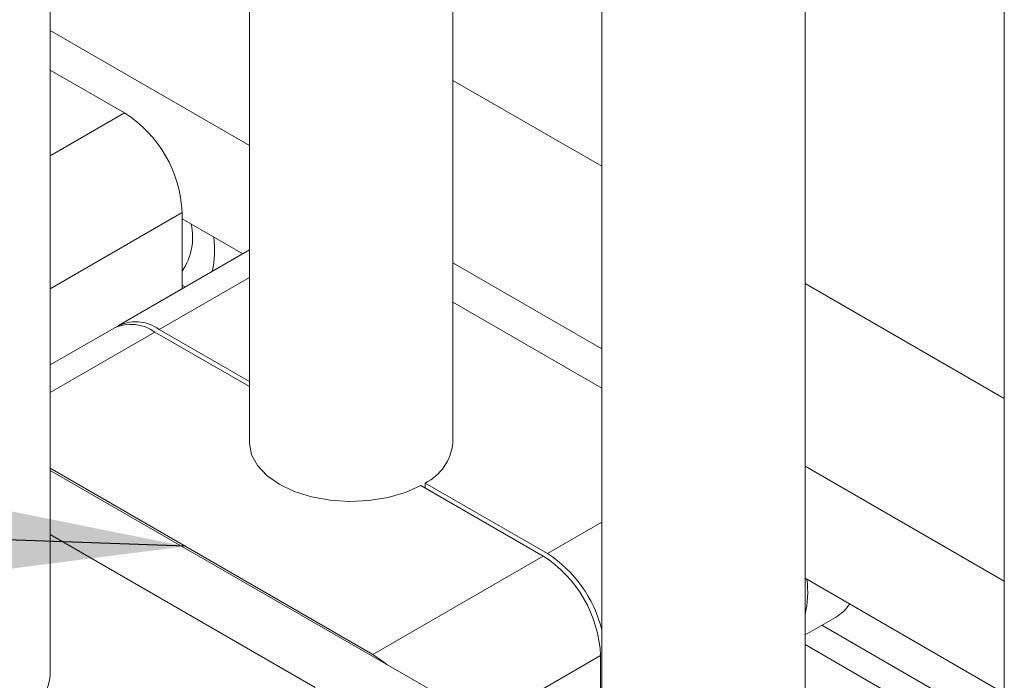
# Model space of a CAD drawing. Header units: millimetres. Extents: x 525 to 29324, y 175 to 20618.
# Tile 36 of 256: x 4898 to 5237, y 6113 to 6340. Entities that reach past the tile are written whole.
import ezdxf

# ---------------------------------------------------------------- set-up
doc = ezdxf.new("R2010")
doc.units = ezdxf.units.MM
doc.linetypes.add('SLD-Continua', pattern=[0])
doc.layers.add('COTAS', color=1, linetype='SLD-Continua')
doc.styles.get("Standard").update_dxf_attribs({"font": 'ARIALN.TTF'})
doc.dimstyles.new('SLDDIMSTYLE0', dxfattribs={"dimtxt": 0.18, "dimasz": 122.5, "dimexe": 0, "dimexo": 0.0625, "dimgap": 0, "dimtad": 0, "dimtih": 1, "dimtoh": 1, "dimdec": 0, "dimrnd": 1e-09, "dimzin": 0, "dimdsep": 46, "dimtxsty": 'Standard', "dimsah": 1, "dimcen": 0.09, "dimadec": 0, "dimazin": 0, "dimtfac": 122.5, "dimtdec": 0, "dimtofl": 0, "dimtmove": 0, "dimatfit": 3, "dimfxl": 1, "dimfrac": 2, "dimtolj": 1, "dimtzin": 0, "dimarcsym": 0})

msp = doc.modelspace()

# ---------------------------------------------------------------- linework, layer by layer
at = {"color": 7, "linetype": 'SLD-Continua', "lineweight": 18, "ltscale": 35}
for p, q in [((5237.15, 7407.66), (5237.15, 6044.6)), ((4977.29, 7368.89), (4977.29, 6194.58)), ((5047.29, 6194.58), (5047.29, 7368.89)), ((5098.56, 7340.15), (5098.56, 5964.61)), ((5168.56, 5964.61), (5168.56, 7340.15)), ((4908.7, 6114.59), (4908.7, 7271.53)), ((4977.29, 6296.92), (4908.7, 6336.51)), ((4934.33, 6308.14), (4908.7, 6322.93)), ((5098.56, 6289.78), (5047.29, 6319.37)), ((5098.56, 6289.78), (5047.29, 6319.37)), ((5098.56, 6289.78), (5047.29, 6319.37)), ((5098.56, 6289.78), (5047.29, 6319.37)), ((5098.56, 6289.78), (5047.29, 6319.37)), ((5098.56, 6289.78), (5047.29, 6319.37)), ((4934.33, 6308.14), (4908.7, 6293.34)), ((4954.13, 6273.84), (4908.7, 6247.62)), ((4954.13, 6273.84), (4954.13, 6247.61)), ((4975, 6259.65), (4954.13, 6271.7)), ((4977.29, 6260.98), (4932.22, 6234.96)), ((5098.56, 6226.93), (5047.29, 6256.52)), ((4977.29, 6251.51), (4946.21, 6233.58)), ((4955.19, 6248.22), (4954.13, 6248.83)), ((5237.15, 6209.79), (5168.56, 6249.38)), ((5237.15, 6209.79), (5168.56, 6249.38)), ((5237.15, 6209.79), (5168.56, 6249.38)), ((5237.15, 6209.79), (5168.56, 6249.38)), ((5237.15, 6209.79), (5168.56, 6249.38)), ((5237.15, 6209.79), (5168.56, 6249.38)), ((5047.29, 6242.94), (5098.56, 6213.35)), ((4930.73, 6234.1), (4908.7, 6221.39)), ((4946.21, 6233.58), (4977.29, 6215.64)), ((4908.7, 6211.92), (4944.73, 6232.72)), ((4977.29, 6213.92), (4944.73, 6232.72)), ((5237.15, 6146.94), (5168.56, 6186.53)), ((4908.7, 6185.81), (5019.72, 6121.73)), ((5039.52, 6109.59), (4908.7, 6185.09)), ((5078.37, 6155.59), (5036.29, 6179.88)), ((5037.77, 6180.73), (5037.77, 6179.02)), ((5037.77, 6180.73), (5079.86, 6156.44)), ((5098.56, 6167.24), (5079.86, 6156.44)), ((4908.7, 6162.95), (4999.92, 6110.31)), ((5019.72, 6121.73), (5078.37, 6155.59)), ((5234.86, 6109.68), (5168.56, 6147.94)), ((5168.56, 6128.41), (5179.06, 6134.47)), ((5223.7, 6103.23), (5174.32, 6131.73)), ((5215.05, 6098.24), (5168.56, 6125.07)), ((5039.52, 6087.44), (5098.17, 6121.29)), ((5098.17, 6079.85), (5098.17, 6121.29))]:
    msp.add_line(p, q, dxfattribs=at)
at = {"color": 7, "linetype": 'SLD-Continua', "lineweight": 18, "ltscale": 35, "flags": 128}
for points in [[(5036.29, 6179.88), (5030.97, 6177.5), (5024.95, 6175.75), (5018.48, 6174.7), (5011.77, 6174.38), (5005.08, 6174.81), (4998.66, 6175.98), (4992.74, 6177.83), (4987.54, 6180.3), (4983.26, 6183.3), (4980.06, 6186.71), (4978.04, 6190.42), (4977.3, 6194.28), (4977.29, 6194.58)], [(5019.72, 6121.73), (5023.58, 6119.07), (5024.63, 6118.19)]]:
    msp.add_lwpolyline(points, dxfattribs=at)
at = {"color": 7, "linetype": 'SLD-Continua', "lineweight": 18, "ltscale": 1225}
for centre, radius, start, end in [((4911.15, 6271.89), 43.03, 2.603, 57.397), ((4936.58, 6265.52), 21.16, 326.0649, 11.9034), ((4929.52, 6261.15), 35.77, 347.7896, 6.8409), ((4936.53, 6221.27), 14.08, 54.392, 114.3056), ((4938.15, 6222.75), 13.5, 53.3144, 119.5148), ((5030.23, 6196.11), 17.13, 296.1205, 354.8683), ((5055.19, 6119.34), 43.03, 2.6035, 57.3976), ((5055.78, 6119.47), 44.12, 14.1849, 56.9361), ((5133.99, 6143.31), 35.48, 347.0082, 6.8885), ((5171.37, 6147.5), 15.12, 300.5339, 326.1422), ((4891.64, 6116.13), 17.13, 296.1218, 354.8671)]:
    msp.add_arc(centre, radius, start, end, dxfattribs=at)

# ---------------------------------------------------------------- leaders
at = {"layer": 'COTAS', "ltscale": 35}
msp.add_leader([(4955.27, 6158.93), (2589.26, 6242.68)], dimstyle='SLDDIMSTYLE0', dxfattribs=at)

doc.saveas('drawing.dxf')
